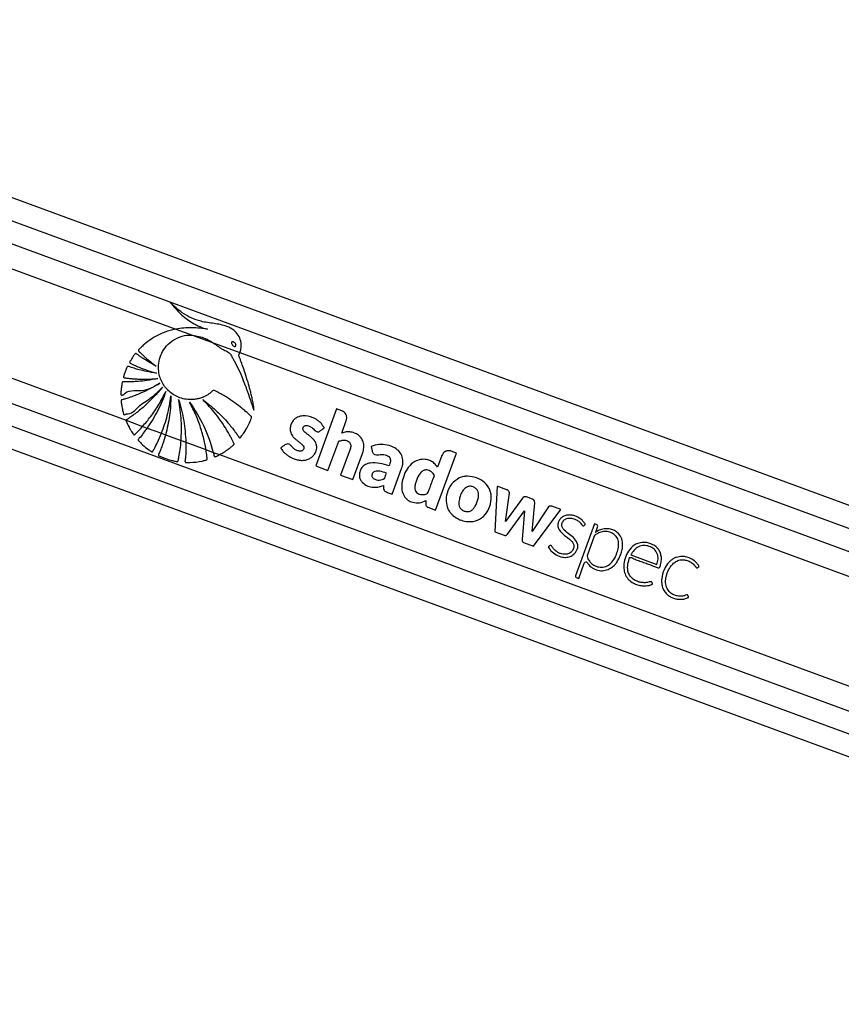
# Model space of a CAD drawing. Header units: millimetres. Extents: x 20 to 26059, y 28 to 17638.
# Tile 33 of 73: x 9614 to 10004, y 7572 to 8039. Entities that reach past the tile are written whole.
import ezdxf

# ---------------------------------------------------------------- set-up
doc = ezdxf.new("R2010")
doc.units = ezdxf.units.MM

msp = doc.modelspace()

# ---------------------------------------------------------------- linework, layer by layer
at = {"color": 7, "linetype": 'Continuous', "lineweight": 25, "ltscale": 2}
for p, q in [((10835.39, 7503.92), (9379.55, 8039.3)), ((9347.56, 7931.73), (10634.9, 7458.32)), ((9687.61, 7892.36), (9695.52, 7889.45)), ((9695.52, 7889.45), (9705.37, 7885.83)), ((9705.37, 7885.83), (9718.06, 7881.16)), ((9718.06, 7881.16), (10528.06, 7583.29)), ((9763.98, 7854.38), (9754.03, 7827.31)), ((9766.46, 7853.46), (9763.98, 7854.38)), ((9663.99, 7849.02), (9671.88, 7846.12)), ((9766.37, 7842.92), (9768.57, 7848.9)), ((9671.88, 7846.12), (9674.03, 7845.33)), ((9674.03, 7845.33), (9680.83, 7842.83)), ((9680.83, 7842.83), (9682.76, 7842.12)), ((9682.76, 7842.12), (9690.15, 7839.4)), ((9690.15, 7839.4), (9692.39, 7838.58)), ((9759.84, 7825.17), (9764.95, 7839.05)), ((9692.39, 7838.58), (9701.94, 7835.06)), ((9701.94, 7835.06), (9705.44, 7833.78)), ((9770.39, 7835.33), (9765.85, 7822.96)), ((9780.39, 7836.63), (9780.77, 7834.43)), ((9820.9, 7833.44), (9818.41, 7834.36)), ((9705.44, 7833.78), (9708.4, 7832.69)), ((9708.4, 7832.69), (10511.32, 7537.42)), ((9771.66, 7820.82), (9776.21, 7833.19)), ((9810.95, 7806.38), (9820.9, 7833.44)), ((9813.86, 7832.26), (9811.84, 7826.75)), ((9754.03, 7827.31), (9759.84, 7825.17)), ((9790.36, 7813.94), (9794.84, 7826.1)), ((9765.85, 7822.96), (9771.66, 7820.82)), ((9840.11, 7817.74), (9838.99, 7796.06)), ((9844.76, 7816.03), (9840.11, 7817.74)), ((9806.37, 7810.85), (9806.28, 7809.2)), ((9844.12, 7800.91), (9846, 7814.42)), ((9852.18, 7812.01), (9844.12, 7800.91)), ((9856.91, 7811.58), (9854.13, 7812.6)), ((9807.34, 7807.7), (9810.95, 7806.38)), ((9845.09, 7794.93), (9853.08, 7805.94)), ((9853.08, 7805.94), (9852, 7792.39)), ((9856.77, 7796.21), (9858, 7809.85)), ((9864.15, 7807.5), (9856.77, 7796.21)), ((9857.42, 7789.29), (9870.47, 7806.57)), ((9870.47, 7806.57), (9866.14, 7808.16)), ((9886.45, 7799.83), (9877.36, 7775.13)), ((9887.29, 7799.51), (9886.45, 7799.83)), ((9886.95, 7795.83), (9887.86, 7798.3)), ((9838.99, 7796.06), (9843.5, 7794.41)), ((9886.26, 7793.97), (9882.84, 7784.67)), ((9886.93, 7795.81), (9886.95, 7795.83)), ((9852.69, 7791.03), (9857.42, 7789.29)), ((9903.62, 7785.03), (9915.99, 7780.48)), ((9878.88, 7773.9), (9881.55, 7781.15)), ((9877.74, 7774.32), (9878.88, 7773.9))]:
    msp.add_line(p, q, dxfattribs=at)
at = {"color": 8, "linetype": 'Continuous', "lineweight": 25, "ltscale": 2}
for p, q in [((9382.5, 8027.31), (10824.46, 7497.04)), ((9382.84, 8016.32), (10550.02, 7587.11)), ((9382.84, 8004.43), (9687.61, 7892.36)), ((9376.31, 7954.81), (9663.99, 7849.02)), ((9369.44, 7945.45), (10525.49, 7520.32)), ((9360.51, 7937.87), (10649.73, 7463.77))]:
    msp.add_line(p, q, dxfattribs=at)
at = {"color": 7, "linetype": 'Continuous', "lineweight": 25, "ltscale": 4}
for centre, radius, start, end in [((9826.1, 7812.51), 9.95, 97.1155, 100.5167), ((9853.54, 7811.02), 1.69, 69.8095, 144.0245), ((9856.32, 7810), 1.68, 354.8456, 69.8095), ((9825.16, 7810.91), 9.27, 205.1819, 209.9366), ((9865.56, 7806.58), 1.68, 69.8095, 146.8442), ((9886.97, 7798.62), 0.948, 339.8095, 69.8095), ((9892.14, 7789.48), 8.08, 62.4902, 68.8044), ((9887.63, 7793.47), 1.45, 121.8973, 159.8095), ((9882.32, 7780.87), 0.821, 33.865, 159.8095), ((9877.96, 7774.91), 0.632, 159.8095, 249.8095)]:
    msp.add_arc(centre, radius, start, end, dxfattribs=at)
at = {"color": 7, "linetype": 'Continuous', "lineweight": 25, "ltscale": 2}
for points, knots in [([(9684.99, 7904.97), (9686.55, 7903.13), (9689.66, 7899.45), (9694.55, 7895.71), (9698.4, 7893.7), (9700.52, 7892.92), (9701.77, 7892.52), (9702.41, 7892.38), (9702.73, 7892.31)], [0, 0, 0, 0, 0.325673, 0.650323, 0.822898, 0.911048, 0.955443, 1, 1, 1, 1]), ([(9718.06, 7881.16), (9718.12, 7881.33), (9718.22, 7881.59), (9718.3, 7881.86), (9718.32, 7881.96), (9718.33, 7881.97), (9718.34, 7882), (9718.37, 7882.12), (9718.49, 7882.59), (9718.75, 7884.08), (9718.63, 7886.59), (9717.42, 7889.54), (9715.13, 7892.08), (9711.16, 7894.11), (9705.76, 7895.02), (9700, 7895.73), (9694.91, 7897.52), (9690.99, 7899.81), (9687.69, 7902.33), (9685.9, 7904.09), (9684.99, 7904.97)], [0, 0, 0, 0, 0.012211, 0.018317, 0.018699, 0.018792, 0.019175, 0.020701, 0.026806, 0.051263, 0.120525, 0.1897, 0.258257, 0.342318, 0.479706, 0.6178, 0.72587, 0.83402, 0.916607, 1, 1, 1, 1]), ([(9687.61, 7892.36), (9685.84, 7891.91), (9682.29, 7891.01), (9677.51, 7888.66), (9674.06, 7886.29), (9672.15, 7884.65), (9671.36, 7883.9), (9670.96, 7883.51), (9670.55, 7883.07), (9670.15, 7882.74), (9669.93, 7882.42), (9669.88, 7882.21), (9669.94, 7881.98), (9670.15, 7881.72), (9670.43, 7881.45), (9670.71, 7881.21), (9671.26, 7880.7), (9672.09, 7879.87), (9673.67, 7878.43), (9675.69, 7876.68), (9677.39, 7875.38), (9678.24, 7874.73)], [0, 0, 0, 0, 0.170073, 0.342458, 0.493966, 0.560669, 0.578148, 0.595631, 0.613121, 0.633937, 0.644247, 0.648929, 0.653742, 0.665824, 0.67959, 0.690337, 0.699836, 0.749876, 0.799914, 0.899958, 1, 1, 1, 1]), ([(9702.73, 7892.31), (9700.24, 7892.64), (9695.21, 7893.3), (9690.16, 7892.67), (9687.61, 7892.36)], [0, 0, 0, 0, 0.493799, 1, 1, 1, 1]), ([(9723.46, 7849.91), (9723.53, 7850.04), (9723.61, 7850.22), (9723.63, 7850.49), (9723.56, 7850.68), (9723.33, 7850.92), (9722.82, 7851.36), (9721.96, 7852.2), (9720.63, 7853.37), (9718.51, 7855.17), (9715.61, 7857.38), (9712.54, 7859.46), (9710.05, 7860.95), (9708.48, 7861.87), (9707.15, 7862.51), (9706.33, 7863.15), (9705.49, 7863.23), (9705.12, 7862.96), (9704.45, 7862.37), (9703.15, 7861.26), (9701.64, 7860.46), (9700.51, 7859.97), (9700.09, 7859.81), (9699.32, 7859.53), (9698.09, 7859.18), (9694.97, 7858.65), (9690.27, 7859.08), (9685.03, 7861.82), (9681.29, 7866.11), (9679.5, 7870.8), (9679.27, 7875.24), (9680.03, 7879.09), (9681.82, 7882.81), (9684.72, 7886.04), (9688.54, 7888.39), (9692.29, 7889.47), (9694.65, 7889.45), (9695.52, 7889.45)], [0, 0, 0, 0, 0.005233, 0.007065, 0.009545, 0.012124, 0.018946, 0.033854, 0.055123, 0.082783, 0.133466, 0.186075, 0.215661, 0.237974, 0.251102, 0.26888, 0.274398, 0.279511, 0.284513, 0.306985, 0.340224, 0.34565, 0.351077, 0.356504, 0.374944, 0.396981, 0.469731, 0.539544, 0.604098, 0.669998, 0.715984, 0.761915, 0.80954, 0.862626, 0.915554, 0.968749, 1, 1, 1, 1]), ([(9695.52, 7889.45), (9697.59, 7889.08), (9701.1, 7888.47), (9704.13, 7886.6), (9705.37, 7885.83)], [0, 0, 0, 0, 0.588812, 1, 1, 1, 1]), ([(9705.37, 7885.83), (9705.92, 7885.44), (9706.67, 7884.92), (9707.58, 7884.22), (9708.15, 7883.8), (9708.73, 7883.4), (9709.82, 7882.7), (9711.43, 7882.05), (9713.32, 7880.96), (9714.2, 7879.28), (9714.91, 7878.08), (9715.35, 7877.26), (9715.54, 7876.89), (9715.62, 7876.73), (9715.66, 7876.66), (9715.68, 7876.63), (9715.68, 7876.62), (9715.69, 7876.61), (9715.69, 7876.61), (9717.72, 7872.87), (9719.52, 7868.37), (9721.39, 7863.34), (9721.96, 7861.76), (9722.51, 7860.18), (9723.05, 7858.6), (9723.59, 7857.01), (9724.11, 7855.43), (9724.45, 7854.38), (9724.62, 7853.86)], [0, 0, 0, 0, 0.052344, 0.070766, 0.089032, 0.107243, 0.125517, 0.189043, 0.243213, 0.288876, 0.33252, 0.352127, 0.360758, 0.364552, 0.366224, 0.366959, 0.367279, 0.367425, 0.367487, 0.367536, 0.697735, 0.741074, 0.784397, 0.827697, 0.870956, 0.914161, 0.957296, 1, 1, 1, 1]), ([(9714.24, 7886.23), (9714.2, 7886.19), (9714.11, 7886.1), (9714.04, 7885.9), (9714.04, 7885.61), (9714.18, 7885.15), (9714.56, 7884.62), (9715.02, 7884.22), (9715.43, 7884.07), (9715.67, 7884.04), (9715.86, 7884.1), (9715.95, 7884.16), (9715.98, 7884.19)], [0, 0, 0, 0, 0.0543974, 0.1087995, 0.1829959, 0.3048415, 0.5225409, 0.7536079, 0.8287392, 0.9044548, 0.9590136, 1, 1, 1, 1]), ([(9715.98, 7884.19), (9716.03, 7884.23), (9716.11, 7884.32), (9716.19, 7884.52), (9716.19, 7884.8), (9716.04, 7885.25), (9715.68, 7885.79), (9715.21, 7886.18), (9714.81, 7886.35), (9714.57, 7886.37), (9714.37, 7886.33), (9714.28, 7886.26), (9714.24, 7886.23)], [0, 0, 0, 0, 0.054042, 0.108128, 0.181523, 0.302002, 0.518453, 0.748817, 0.824566, 0.900883, 0.955237, 1, 1, 1, 1]), ([(9678.24, 7874.73), (9677.39, 7875.19), (9675.69, 7876.12), (9673.57, 7877.43), (9671.88, 7878.55), (9670.79, 7879.3), (9670.01, 7879.87), (9669.43, 7880.27), (9669.06, 7880.62), (9668.75, 7880.73), (9668.63, 7880.74), (9668.51, 7880.7), (9668.25, 7880.5), (9667.9, 7880.05), (9667.3, 7879.22), (9666.75, 7878.33), (9666.22, 7877.5), (9665.94, 7877.04), (9665.79, 7876.73), (9665.74, 7876.55), (9665.77, 7876.4), (9665.87, 7876.27), (9666.13, 7876.08), (9666.8, 7875.76), (9668.19, 7875.06), (9670.74, 7874), (9674.24, 7872.63), (9677.01, 7871.81), (9678.43, 7871.38)], [0, 0, 0, 0, 0.095758, 0.191518, 0.246759, 0.296659, 0.322491, 0.341821, 0.367138, 0.370981, 0.374649, 0.378607, 0.383428, 0.406829, 0.434293, 0.485458, 0.51038, 0.531431, 0.538667, 0.544527, 0.549038, 0.554038, 0.560034, 0.580167, 0.628108, 0.71399, 0.853414, 1, 1, 1, 1]), ([(9724.62, 7853.86), (9724.64, 7854.56), (9724.66, 7855.53), (9724.39, 7856.85), (9724.19, 7857.91), (9723.87, 7859.43), (9723.45, 7861.29), (9722.79, 7863.93), (9721.85, 7867.29), (9720.69, 7871.02), (9719.51, 7874.49), (9718.61, 7876.97), (9718.01, 7878.53), (9717.72, 7879.19), (9717.6, 7879.49), (9717.57, 7879.64), (9717.53, 7879.74), (9717.49, 7879.79), (9717.47, 7879.88), (9717.53, 7880), (9717.62, 7880.17), (9717.84, 7880.54), (9717.97, 7880.89), (9718.06, 7881.16)], [0, 0, 0, 0, 0.073125, 0.101909, 0.14179, 0.187063, 0.26469, 0.342321, 0.473997, 0.632264, 0.753157, 0.860232, 0.909873, 0.928646, 0.936825, 0.943166, 0.945248, 0.947611, 0.949623, 0.954725, 0.961087, 0.970085, 1, 1, 1, 1]), ([(9678.43, 7871.38), (9676.89, 7871.63), (9674.12, 7872.08), (9670.61, 7872.92), (9668.22, 7873.59), (9666.66, 7874.08), (9665.74, 7874.39), (9665.15, 7874.64), (9664.85, 7874.64), (9664.69, 7874.54), (9664.61, 7874.46), (9664.47, 7874.22), (9664.19, 7873.7), (9663.86, 7872.91), (9663.56, 7872.02), (9663.27, 7871.16), (9663.03, 7870.43), (9662.87, 7869.91), (9662.82, 7869.66), (9662.83, 7869.54), (9662.86, 7869.44), (9662.95, 7869.31), (9663.16, 7869.21), (9663.47, 7869.16), (9664.24, 7869.09), (9665.46, 7868.91), (9667.25, 7868.75), (9669.17, 7868.62), (9673.18, 7868.46), (9676.51, 7868.66), (9679.16, 7868.82)], [0, 0, 0, 0, 0.130262, 0.233617, 0.299767, 0.336789, 0.369447, 0.380583, 0.390292, 0.392933, 0.395827, 0.399945, 0.415816, 0.444973, 0.471102, 0.493459, 0.520924, 0.534759, 0.538754, 0.542055, 0.544891, 0.547528, 0.554862, 0.563496, 0.573591, 0.618892, 0.666575, 0.72277, 0.779182, 1, 1, 1, 1]), ([(9679.16, 7868.82), (9677.42, 7868.49), (9674.3, 7867.89), (9670.24, 7867.47), (9667.38, 7867.3), (9665.53, 7867.26), (9664.35, 7867.26), (9663.51, 7867.26), (9662.95, 7867.29), (9662.58, 7867.31), (9662.4, 7867.26), (9662.32, 7867.22), (9662.22, 7867.14), (9662.15, 7866.99), (9662.1, 7866.69), (9662.02, 7866.26), (9661.9, 7865.54), (9661.75, 7864.33), (9661.6, 7862.96), (9661.54, 7861.86), (9661.56, 7861.36), (9661.61, 7861.17), (9661.72, 7861.04), (9661.89, 7860.96), (9662.12, 7860.96), (9662.37, 7861), (9662.57, 7861.05), (9662.69, 7861.07), (9662.74, 7861.08), (9662.77, 7861.09), (9662.78, 7861.09), (9662.78, 7861.09), (9662.78, 7861.09), (9662.78, 7861.09), (9662.78, 7861.09), (9664.61, 7863.72), (9672.07, 7862.06), (9677.35, 7865.1), (9680.09, 7866.68)], [0, 0, 0, 0, 0.124268, 0.224134, 0.287391, 0.325809, 0.354667, 0.370116, 0.385224, 0.394172, 0.396313, 0.398354, 0.400352, 0.404874, 0.409572, 0.422065, 0.435866, 0.460944, 0.507808, 0.532672, 0.53855, 0.542985, 0.546574, 0.550038, 0.555781, 0.562196, 0.567879, 0.570234, 0.571221, 0.571646, 0.57183, 0.571909, 0.571946, 0.571961, 0.571968, 0.571976, 0.777422, 1, 1, 1, 1]), ([(9680.09, 7866.68), (9678.53, 7865.76), (9675.56, 7864), (9671.6, 7862.13), (9668.54, 7860.87), (9666.53, 7860.13), (9665.01, 7859.61), (9663.93, 7859.27), (9663, 7858.97), (9662.34, 7858.85), (9661.94, 7858.68), (9661.81, 7858.6), (9661.74, 7858.51), (9661.69, 7858.39), (9661.69, 7858.14), (9661.72, 7857.68), (9661.82, 7856.95), (9661.94, 7856), (9662.2, 7854.61), (9662.47, 7853.34), (9662.75, 7852.37), (9662.82, 7852.02), (9662.89, 7851.84), (9662.97, 7851.73), (9663.07, 7851.65), (9663.19, 7851.62), (9663.46, 7851.64), (9663.74, 7851.79), (9663.98, 7851.94), (9664.08, 7852.01), (9664.12, 7852.03), (9664.14, 7852.04), (9664.14, 7852.04), (9664.15, 7852.05), (9664.15, 7852.05), (9664.15, 7852.05), (9664.15, 7852.05), (9666.58, 7851.66), (9669.86, 7856.13), (9675.96, 7859.41), (9679.49, 7862.92), (9681.32, 7864.72)], [0, 0, 0, 0, 0.108948, 0.208093, 0.263111, 0.308422, 0.336746, 0.360077, 0.376708, 0.395393, 0.400256, 0.402678, 0.404735, 0.406693, 0.410737, 0.41948, 0.434412, 0.454791, 0.477274, 0.519825, 0.532787, 0.538256, 0.541368, 0.54432, 0.546266, 0.54876, 0.551545, 0.562357, 0.567025, 0.568834, 0.569562, 0.56987, 0.570002, 0.570059, 0.570084, 0.570095, 0.570101, 0.570104, 0.704081, 0.847379, 1, 1, 1, 1]), ([(9681.32, 7864.72), (9678.53, 7861.55), (9674.51, 7856.98), (9669.12, 7852.67), (9666.77, 7850.99), (9665.75, 7850.28), (9665.21, 7849.93), (9664.69, 7849.55), (9664.19, 7849.34), (9664.03, 7849.08), (9663.99, 7849.02)], [0, 0, 0, 0, 0.538403, 0.775486, 0.879896, 0.907259, 0.93462, 0.961993, 0.99056, 1, 1, 1, 1]), ([(9671.88, 7846.12), (9673.17, 7847.63), (9675.95, 7850.91), (9679.7, 7856.42), (9681.84, 7860.57), (9682.92, 7862.66)], [0, 0, 0, 0, 0.2987274, 0.6459305, 1, 1, 1, 1]), ([(9682.92, 7862.66), (9681.74, 7859.62), (9679.37, 7853.53), (9675.81, 7848.06), (9674.03, 7845.33)], [0, 0, 0, 0, 0.500091, 1, 1, 1, 1]), ([(9680.83, 7842.83), (9681.85, 7845.63), (9683.93, 7851.41), (9684.87, 7857.47), (9685.34, 7860.59)], [0, 0, 0, 0, 0.486049, 1, 1, 1, 1]), ([(9685.34, 7860.59), (9685.22, 7857.47), (9684.97, 7851.23), (9683.5, 7845.15), (9682.76, 7842.12)], [0, 0, 0, 0, 0.500116, 1, 1, 1, 1]), ([(9688.96, 7858.81), (9689.9, 7855.5), (9691.78, 7848.88), (9692.19, 7842.01), (9692.39, 7838.58)], [0, 0, 0, 0, 0.500148, 1, 1, 1, 1]), ([(9690.15, 7839.4), (9690.29, 7842.55), (9690.57, 7849.06), (9689.51, 7855.49), (9688.96, 7858.81)], [0, 0, 0, 0, 0.484378, 1, 1, 1, 1]), ([(9694.16, 7857.68), (9696.61, 7853.97), (9701.49, 7846.53), (9704.13, 7838.03), (9705.44, 7833.78)], [0, 0, 0, 0, 0.4999982, 1, 1, 1, 1]), ([(9701.94, 7835.06), (9701.86, 7835.59), (9701.61, 7837.03), (9701.09, 7839.52), (9700.43, 7842.18), (9699.58, 7845.05), (9698.59, 7847.99), (9697.28, 7851.3), (9695.82, 7854.54), (9694.72, 7856.64), (9694.16, 7857.68)], [0, 0, 0, 0, 0.066526, 0.182623, 0.316954, 0.408692, 0.556516, 0.704344, 0.852166, 1, 1, 1, 1]), ([(9700.39, 7858.82), (9701.86, 7857.7), (9704.81, 7855.46), (9708.64, 7851.91), (9711.56, 7848.81), (9713.68, 7846.3), (9715.04, 7844.58), (9716.14, 7843.08), (9716.92, 7842.02), (9717.43, 7841.19), (9717.71, 7840.8), (9717.87, 7840.7), (9717.99, 7840.67), (9718.17, 7840.7), (9718.35, 7840.83), (9718.53, 7841.06), (9718.83, 7841.51), (9719.27, 7842.04), (9720.02, 7843.11), (9721.07, 7844.77), (9722.38, 7847.15), (9723.1, 7848.99), (9723.46, 7849.91)], [0, 0, 0, 0, 0.152817, 0.305596, 0.431741, 0.50449, 0.577241, 0.613251, 0.658133, 0.685773, 0.69446, 0.697027, 0.701153, 0.704888, 0.711449, 0.718642, 0.72912, 0.755834, 0.775882, 0.836897, 0.918478, 1, 1, 1, 1]), ([(9708.4, 7832.69), (9708.5, 7832.74), (9708.71, 7832.85), (9709.23, 7833.12), (9710.02, 7833.59), (9711.36, 7834.43), (9712.52, 7835.26), (9713.46, 7835.99), (9713.94, 7836.38), (9714.44, 7836.84), (9714.94, 7837.16), (9715.25, 7837.52), (9715.3, 7837.79), (9715.2, 7838.24), (9714.75, 7838.95), (9714.31, 7839.89), (9713.84, 7840.79), (9713.37, 7841.68), (9712.71, 7842.89), (9711.84, 7844.39), (9710.71, 7846.22), (9709.03, 7848.76), (9706.68, 7851.93), (9703.67, 7855.5), (9701.48, 7857.71), (9700.39, 7858.82)], [0, 0, 0, 0, 0.010051, 0.020102, 0.050772, 0.089324, 0.157165, 0.174938, 0.192703, 0.210471, 0.233655, 0.244503, 0.250002, 0.256839, 0.284209, 0.321665, 0.347097, 0.372531, 0.409172, 0.466077, 0.522986, 0.595507, 0.730353, 0.865132, 1, 1, 1, 1]), ([(9768.57, 7848.9), (9768.69, 7849.42), (9768.92, 7850.45), (9768.43, 7851.86), (9767.58, 7852.92), (9766.84, 7853.28), (9766.46, 7853.46)], [0, 0, 0, 0, 0.283707, 0.557909, 0.775025, 1, 1, 1, 1]), ([(9663.99, 7849.02), (9663.98, 7848.97), (9663.95, 7848.86), (9664.04, 7848.47), (9664.73, 7847.22), (9665.5, 7845.48), (9666.53, 7843.8), (9667.11, 7842.93), (9667.4, 7842.44), (9667.61, 7842.23), (9667.75, 7842.15), (9667.9, 7842.14), (9668.05, 7842.17), (9668.27, 7842.31), (9668.47, 7842.52), (9668.63, 7842.7), (9668.72, 7842.79), (9668.76, 7842.83), (9668.78, 7842.86), (9668.79, 7842.87), (9668.8, 7842.88), (9668.83, 7842.91), (9668.96, 7843.04), (9669.48, 7843.55), (9670.49, 7844.59), (9671.37, 7845.56), (9671.88, 7846.12)], [0, 0, 0, 0, 0.010932, 0.024751, 0.084812, 0.322496, 0.441371, 0.515194, 0.552189, 0.565169, 0.578277, 0.587221, 0.59613, 0.612875, 0.643401, 0.658559, 0.666136, 0.669931, 0.671834, 0.672772, 0.673254, 0.675145, 0.68273, 0.71304, 0.834334, 1, 1, 1, 1]), ([(9756.01, 7843.83), (9756.13, 7843.92), (9756.39, 7844.12), (9756.83, 7844.45), (9757.23, 7844.76), (9757.56, 7845), (9757.76, 7845.16), (9757.92, 7845.25), (9758.02, 7845.32), (9758.07, 7845.37), (9758.07, 7845.43), (9758.05, 7845.51), (9758, 7845.64), (9757.89, 7845.81), (9757.79, 7845.97), (9757.72, 7846.07), (9757.7, 7846.11), (9757.69, 7846.12), (9757.68, 7846.13), (9757.68, 7846.13), (9757.68, 7846.13), (9757.68, 7846.13), (9757.68, 7846.13), (9757.22, 7846.09), (9757.06, 7847.4), (9756.02, 7848.1), (9755.04, 7848.98), (9752.86, 7850.29), (9749.97, 7851.27), (9746.58, 7851.07), (9744.43, 7850.07), (9742.98, 7848.55), (9742.15, 7846.86), (9741.84, 7845.04), (9742.11, 7842.98), (9743.08, 7841.29), (9744.35, 7840.12), (9745.48, 7839.21), (9746.62, 7838.34), (9747.67, 7837.46), (9748.31, 7836.68), (9748.48, 7835.97), (9748.41, 7835.47), (9748.18, 7835.03), (9747.84, 7834.69), (9747.42, 7834.46), (9746.87, 7834.32), (9745.96, 7834.35), (9744.77, 7834.75), (9743.5, 7835.64), (9742.6, 7836.65), (9741.8, 7837.56), (9741.17, 7837.74), (9740.84, 7837.82)], [0, 0, 0, 0, 0.009931, 0.021427, 0.036585, 0.043254, 0.048495, 0.053292, 0.055328, 0.056683, 0.057708, 0.05901, 0.061579, 0.067088, 0.07243, 0.074292, 0.074964, 0.075224, 0.075329, 0.075378, 0.075396, 0.075403, 0.075409, 0.07541, 0.103994, 0.132573, 0.161197, 0.18978, 0.300288, 0.355353, 0.410314, 0.451908, 0.492398, 0.532428, 0.572391, 0.627019, 0.656513, 0.685842, 0.722819, 0.751201, 0.776741, 0.787338, 0.798404, 0.809061, 0.819369, 0.829738, 0.840333, 0.856563, 0.889068, 0.921968, 0.957478, 0.978571, 1, 1, 1, 1]), ([(9674.03, 7845.33), (9673.41, 7844.51), (9672.19, 7842.86), (9670.9, 7840.98), (9669.85, 7840.07), (9669.75, 7839.72), (9669.78, 7839.55), (9669.91, 7839.3), (9670.19, 7839.03), (9670.89, 7838.4), (9672.3, 7836.92), (9674.02, 7835.56), (9675.47, 7834.55), (9675.93, 7834.19), (9676.24, 7834.05), (9676.41, 7834.03), (9676.54, 7834.07), (9676.71, 7834.2), (9676.83, 7834.41), (9676.92, 7834.58), (9676.96, 7834.65), (9676.96, 7834.66), (9676.97, 7834.67), (9676.97, 7834.67), (9676.98, 7834.69), (9677.02, 7834.77), (9677.19, 7835.08), (9677.86, 7836.31), (9679.19, 7838.92), (9680.22, 7841.37), (9680.83, 7842.83)], [0, 0, 0, 0, 0.119018, 0.238041, 0.267788, 0.273406, 0.279063, 0.287238, 0.305656, 0.323883, 0.396819, 0.542893, 0.577379, 0.601874, 0.611225, 0.616225, 0.621259, 0.626952, 0.640625, 0.648415, 0.649392, 0.649877, 0.65012, 0.650247, 0.650733, 0.652678, 0.660468, 0.691623, 0.816285, 1, 1, 1, 1]), ([(9740.84, 7837.82), (9740.48, 7837.77), (9739.77, 7837.66), (9738.99, 7836.93), (9738.33, 7836.46), (9737.82, 7836.14), (9737.6, 7835.94), (9737.52, 7835.79), (9737.51, 7835.73), (9737.53, 7835.61), (9737.8, 7835.27), (9738.22, 7834.57), (9739.12, 7833.61), (9740.25, 7832.63), (9741.71, 7831.66), (9743.37, 7830.83), (9745.26, 7830.21), (9747.23, 7829.92), (9749.15, 7830.04), (9750.91, 7830.59), (9752.37, 7831.61), (9753.53, 7832.94), (9754.26, 7834.4), (9754.57, 7835.82), (9754.53, 7837.12), (9754.19, 7838.16), (9753.41, 7839.56), (9752.17, 7840.79), (9750.66, 7842), (9749.54, 7842.8), (9748.61, 7843.58), (9748.01, 7844.38), (9747.89, 7845.19), (9748.11, 7845.79), (9748.53, 7846.27), (9749.24, 7846.56), (9750.17, 7846.5), (9751.36, 7846.12), (9752.74, 7845.21), (9753.67, 7844.09), (9754.6, 7843.6), (9755.07, 7843.49), (9755.58, 7843.55), (9755.86, 7843.73), (9756.01, 7843.83)], [0, 0, 0, 0, 0.022693, 0.043768, 0.065125, 0.074107, 0.081703, 0.083309, 0.084607, 0.085809, 0.090371, 0.111466, 0.137647, 0.172537, 0.205481, 0.247029, 0.288952, 0.330457, 0.371379, 0.408519, 0.444979, 0.48204, 0.518823, 0.545975, 0.57299, 0.599286, 0.61411, 0.673633, 0.706937, 0.73547, 0.760548, 0.783465, 0.796126, 0.809871, 0.82272, 0.834847, 0.856612, 0.87967, 0.913136, 0.958831, 0.969239, 0.978981, 0.988771, 1, 1, 1, 1]), ([(9776.21, 7833.19), (9776.43, 7833.9), (9776.87, 7835.34), (9776.93, 7837.61), (9776.29, 7839.81), (9774.9, 7841.64), (9772.97, 7842.85), (9770.8, 7843.5), (9768.51, 7843.63), (9767.08, 7843.16), (9766.37, 7842.92)], [0, 0, 0, 0, 0.124449, 0.250153, 0.37478, 0.499818, 0.624788, 0.750233, 0.874856, 1, 1, 1, 1]), ([(9682.76, 7842.12), (9682.32, 7840.6), (9681.65, 7838.31), (9680.5, 7835.36), (9679.93, 7833.68), (9679.39, 7832.77), (9679.36, 7832.48), (9679.4, 7832.36), (9679.48, 7832.23), (9679.69, 7832.08), (9680.03, 7831.95), (9680.82, 7831.61), (9682.54, 7830.87), (9684.74, 7830.16), (9686.7, 7829.71), (9687.63, 7829.48), (9688.11, 7829.42), (9688.36, 7829.4), (9688.54, 7829.49), (9688.67, 7829.61), (9688.79, 7829.86), (9688.83, 7830.16), (9688.87, 7830.39), (9688.89, 7830.49), (9688.89, 7830.53), (9688.91, 7830.62), (9688.99, 7831), (9689.29, 7832.51), (9689.77, 7835.37), (9690.01, 7837.97), (9690.15, 7839.4)], [0, 0, 0, 0, 0.157635, 0.236409, 0.315187, 0.334878, 0.339706, 0.343581, 0.347445, 0.354726, 0.369123, 0.383425, 0.440621, 0.555134, 0.61232, 0.640916, 0.650552, 0.660261, 0.665264, 0.670266, 0.677696, 0.692418, 0.699728, 0.701558, 0.70201, 0.703838, 0.711146, 0.740375, 0.857324, 1, 1, 1, 1]), ([(9764.95, 7839.05), (9765.51, 7839.24), (9766.56, 7839.6), (9768.04, 7839.58), (9769.22, 7839.24), (9770.04, 7838.69), (9770.53, 7837.93), (9770.77, 7837.09), (9770.65, 7836.18), (9770.47, 7835.59), (9770.39, 7835.33)], [0, 0, 0, 0, 0.200744, 0.37135, 0.491253, 0.615197, 0.694597, 0.793675, 0.904541, 1, 1, 1, 1]), ([(9692.39, 7838.58), (9692.39, 7837.32), (9692.39, 7834.81), (9692.31, 7831.97), (9692.04, 7830.27), (9691.98, 7829.71), (9691.99, 7829.41), (9692.03, 7829.23), (9692.12, 7829.11), (9692.25, 7829.02), (9692.47, 7828.96), (9692.77, 7828.96), (9693.47, 7828.99), (9695.93, 7828.96), (9698.58, 7829.31), (9700.91, 7829.85), (9701.61, 7830.01), (9702.11, 7830.1), (9702.4, 7830.31), (9702.5, 7830.47), (9702.55, 7830.81), (9702.49, 7831.32), (9702.26, 7832.67), (9702.13, 7833.93), (9701.96, 7834.95), (9701.94, 7835.06)], [0, 0, 0, 0, 0.15228, 0.304557, 0.341648, 0.361927, 0.371687, 0.378316, 0.383685, 0.389054, 0.397154, 0.41138, 0.425502, 0.481999, 0.708797, 0.746305, 0.771306, 0.796422, 0.806974, 0.813189, 0.819399, 0.847333, 0.875073, 0.986031, 1, 1, 1, 1]), ([(9794.84, 7826.1), (9795.09, 7827), (9795.61, 7828.81), (9795.28, 7831.67), (9793.89, 7834.19), (9791.38, 7836.21), (9788, 7837.4), (9784.09, 7837.7), (9781.61, 7836.98), (9780.39, 7836.63)], [0, 0, 0, 0, 0.1228983, 0.2459987, 0.3688062, 0.4922606, 0.6616872, 0.8342465, 1, 1, 1, 1]), ([(9780.77, 7834.43), (9780.82, 7834.23), (9780.92, 7833.84), (9781.26, 7833.33), (9781.72, 7832.95), (9782.83, 7832.45), (9784.67, 7832.85), (9786.67, 7832.78), (9788.21, 7832.24), (9789.09, 7831.51), (9789.52, 7830.53), (9789.6, 7829.12), (9789.17, 7828.1), (9788.88, 7827.4)], [0, 0, 0, 0, 0.043683, 0.087028, 0.130796, 0.173864, 0.347694, 0.520636, 0.609428, 0.697893, 0.762046, 0.83747, 1, 1, 1, 1]), ([(9818.41, 7834.36), (9817.89, 7834.48), (9816.87, 7834.71), (9815.46, 7834.22), (9814.41, 7833.38), (9814.05, 7832.64), (9813.86, 7832.26)], [0, 0, 0, 0, 0.2837031, 0.5579053, 0.7750114, 1, 1, 1, 1]), ([(9705.44, 7833.78), (9705.54, 7833.17), (9705.65, 7832.5), (9705.96, 7831.86), (9706.06, 7831.76), (9706.19, 7831.71), (9706.43, 7831.7), (9707.21, 7831.97), (9707.87, 7832.37), (9708.4, 7832.69)], [0, 0, 0, 0, 0.391313, 0.424632, 0.451487, 0.478458, 0.512025, 0.601814, 1, 1, 1, 1]), ([(9811.84, 7826.75), (9811.38, 7827.39), (9810.5, 7828.59), (9808.67, 7829.81), (9806.42, 7830.54), (9803.77, 7830.51), (9800.59, 7829.4), (9797.79, 7826.78), (9795.83, 7823.08), (9794.89, 7819.38), (9794.76, 7815.9), (9795.81, 7813.09), (9797.69, 7811), (9800.3, 7809.85), (9803.39, 7809.61), (9805.38, 7810.44), (9806.37, 7810.85)], [0, 0, 0, 0, 0.055175, 0.104925, 0.152123, 0.221132, 0.288784, 0.386406, 0.484077, 0.581734, 0.655209, 0.72656, 0.78872, 0.848694, 0.925083, 1, 1, 1, 1]), ([(9788.88, 7827.4), (9787.41, 7827.82), (9784.48, 7828.67), (9780.58, 7828.98), (9777.59, 7828.14), (9775.74, 7826.64), (9774.78, 7824.48), (9774.67, 7822.39), (9775.22, 7820.65), (9776.52, 7819.03), (9778.64, 7817.67), (9781.46, 7817.05), (9783.99, 7817.27), (9785.5, 7817.79), (9786.16, 7818.03)], [0, 0, 0, 0, 0.1432459, 0.2863015, 0.3585644, 0.4297312, 0.5016556, 0.5733276, 0.6211782, 0.668884, 0.7652222, 0.8510944, 0.9344265, 1, 1, 1, 1]), ([(9787.61, 7823.94), (9786.6, 7824.28), (9785.19, 7824.74), (9783.32, 7824.9), (9782.27, 7824.79), (9781.5, 7824.43), (9781.04, 7823.95), (9780.75, 7823.35), (9780.64, 7822.71), (9780.75, 7822.09), (9781.24, 7821.44), (9782.2, 7820.93), (9783.51, 7820.53), (9784.47, 7820.62), (9784.95, 7820.67)], [0, 0, 0, 0, 0.235345, 0.328381, 0.417623, 0.466593, 0.514362, 0.562571, 0.611916, 0.656747, 0.699403, 0.787975, 0.894126, 1, 1, 1, 1]), ([(9810.37, 7822.75), (9810.19, 7823.11), (9809.83, 7823.82), (9808.96, 7824.64), (9807.92, 7825.22), (9806.63, 7825.52), (9805.18, 7825.25), (9803.45, 7823.89), (9802.3, 7821.83), (9801.53, 7819.58), (9801.14, 7817.92), (9801.03, 7816.39), (9801.38, 7815.55), (9801.56, 7815.13)], [0, 0, 0, 0, 0.067015, 0.133815, 0.200626, 0.267961, 0.355128, 0.441559, 0.633597, 0.746496, 0.846356, 0.924443, 1, 1, 1, 1]), ([(9784.95, 7820.67), (9785.33, 7820.76), (9785.83, 7820.88), (9786.4, 7821.12), (9786.88, 7821.54), (9787.09, 7822.61), (9787.42, 7823.47), (9787.61, 7823.94)], [0, 0, 0, 0, 0.256539, 0.334869, 0.397755, 0.66369, 1, 1, 1, 1]), ([(9801.56, 7815.13), (9801.78, 7814.86), (9802.25, 7814.3), (9803.28, 7813.86), (9804.35, 7813.66), (9805.38, 7813.72), (9806.3, 7813.94), (9807.26, 7814.3), (9807.71, 7815.53), (9808.73, 7818.3), (9809.64, 7820.79), (9810.37, 7822.75)], [0, 0, 0, 0, 0.069767, 0.142087, 0.215676, 0.285557, 0.344024, 0.404728, 0.476994, 0.588021, 1, 1, 1, 1]), ([(9822.17, 7821.63), (9820.85, 7820.75), (9818.17, 7818.94), (9816.29, 7814.72), (9815.64, 7810.57), (9816.4, 7808.16), (9816.77, 7806.97)], [0, 0, 0, 0, 0.274692, 0.559989, 0.78363, 1, 1, 1, 1]), ([(9824.28, 7822.29), (9823.87, 7822.2), (9823.15, 7822.04), (9822.47, 7821.76), (9822.17, 7821.63)], [0, 0, 0, 0, 0.561183, 1, 1, 1, 1]), ([(9826.05, 7822.46), (9825.83, 7822.45), (9825.43, 7822.44), (9825.04, 7822.4), (9824.86, 7822.38)], [0, 0, 0, 0, 0.563913, 1, 1, 1, 1]), ([(9825.42, 7800.95), (9826.92, 7800.89), (9829.91, 7800.77), (9833.91, 7803.2), (9836.45, 7807), (9837.64, 7811.43), (9837.1, 7816.03), (9834.37, 7819.69), (9830.45, 7821.95), (9827.52, 7822.29), (9826.05, 7822.46)], [0, 0, 0, 0, 0.125114, 0.247906, 0.375233, 0.504205, 0.628863, 0.752357, 0.876174, 1, 1, 1, 1]), ([(9786.16, 7818.03), (9786.15, 7817.69), (9786.14, 7816.94), (9786.26, 7815.92), (9786.92, 7815.27), (9787.65, 7814.93), (9788.83, 7814.5), (9789.75, 7814.17), (9790.36, 7813.94)], [0, 0, 0, 0, 0.153802, 0.342491, 0.433346, 0.558623, 0.702772, 1, 1, 1, 1]), ([(9826.02, 7817.46), (9825.31, 7816.99), (9823.84, 7816.03), (9822.87, 7813.71), (9822.25, 7811.79), (9821.94, 7810.22), (9821.92, 7808.86), (9822.34, 7807.54), (9823.31, 7806.49), (9824.15, 7806.11), (9824.58, 7805.92)], [0, 0, 0, 0, 0.177903, 0.366932, 0.516407, 0.611737, 0.706503, 0.804319, 0.900804, 1, 1, 1, 1]), ([(9824.58, 7805.92), (9825.1, 7805.78), (9826.13, 7805.49), (9827.47, 7805.82), (9828.31, 7806.42), (9828.84, 7806.96), (9829.29, 7807.56), (9830.24, 7809.13), (9831.1, 7811.11), (9831.42, 7813.46), (9831.29, 7815.04), (9830.47, 7816.42), (9829.14, 7817.32), (9827.57, 7817.79), (9826.53, 7817.57), (9826.02, 7817.46)], [0, 0, 0, 0, 0.081409, 0.162223, 0.200491, 0.238875, 0.277458, 0.315708, 0.52018, 0.601427, 0.678875, 0.757678, 0.838992, 0.920898, 1, 1, 1, 1]), ([(9846, 7814.42), (9846, 7814.51), (9845.99, 7814.71), (9845.86, 7815.07), (9845.64, 7815.47), (9845.24, 7815.81), (9844.93, 7815.95), (9844.76, 7816.03)], [0, 0, 0, 0, 0.123466, 0.27817, 0.52023, 0.746535, 1, 1, 1, 1]), ([(9806.28, 7809.2), (9806.29, 7809.01), (9806.31, 7808.65), (9806.56, 7808.19), (9806.92, 7807.88), (9807.2, 7807.76), (9807.34, 7807.7)], [0, 0, 0, 0, 0.286451, 0.547024, 0.760309, 1, 1, 1, 1]), ([(9817.13, 7806.29), (9817.46, 7805.78), (9818.05, 7804.87), (9818.84, 7804.13), (9819.19, 7803.8)], [0, 0, 0, 0, 0.558524, 1, 1, 1, 1]), ([(9819.19, 7803.8), (9820.24, 7803.04), (9822.13, 7801.66), (9824.41, 7801.17), (9825.42, 7800.95)], [0, 0, 0, 0, 0.5561754, 1, 1, 1, 1]), ([(9881.41, 7799.04), (9881.6, 7799.15), (9881.82, 7799.27), (9881.97, 7799.46), (9882, 7799.5), (9882.01, 7799.58), (9881.98, 7799.69), (9881.81, 7800.04), (9881.27, 7800.73), (9880.26, 7801.93), (9878.72, 7802.94), (9876.99, 7803.66), (9875.33, 7804.04), (9873.56, 7804.06), (9871.9, 7803.61), (9870.54, 7802.71), (9869.58, 7801.53), (9868.99, 7800.11), (9868.92, 7798.46), (9869.85, 7796.27), (9872.23, 7794.23), (9874.71, 7792.58), (9876.17, 7790.88), (9876.77, 7789.41), (9876.41, 7787.72), (9875.33, 7786.3), (9873.78, 7785.45), (9872.15, 7785.26), (9870.64, 7785.54), (9869.33, 7786.05), (9868.14, 7786.79), (9867.11, 7787.74), (9866.43, 7788.64), (9866.07, 7789.28), (9865.83, 7789.49), (9865.65, 7789.57), (9865.39, 7789.59), (9865.1, 7789.46), (9864.85, 7789.24), (9864.62, 7789.08), (9864.49, 7789), (9864.46, 7788.96), (9864.45, 7788.94), (9864.45, 7788.91), (9864.48, 7788.82), (9864.56, 7788.68), (9864.67, 7788.52), (9864.91, 7788.16), (9865.17, 7787.74), (9865.48, 7787.36), (9865.62, 7787.19), (9865.68, 7787.12), (9865.71, 7787.09), (9865.72, 7787.07), (9865.72, 7787.07), (9865.73, 7787.06), (9865.73, 7787.06), (9865.73, 7787.06), (9866.58, 7786.45), (9868.02, 7784.86), (9870.8, 7783.97), (9873.26, 7783.82), (9875.36, 7784.33), (9876.42, 7785.25), (9876.96, 7785.72)], [0, 0, 0, 0, 0.010831, 0.01153, 0.012126, 0.013051, 0.015074, 0.017738, 0.031479, 0.057485, 0.093676, 0.119104, 0.147618, 0.175792, 0.203904, 0.229761, 0.253437, 0.276873, 0.303128, 0.330944, 0.388858, 0.451481, 0.474783, 0.496891, 0.525615, 0.553831, 0.58093, 0.608803, 0.631841, 0.654373, 0.676717, 0.699113, 0.721797, 0.731279, 0.734326, 0.737352, 0.740659, 0.746266, 0.752174, 0.757108, 0.759349, 0.759633, 0.759893, 0.760325, 0.760891, 0.764226, 0.768057, 0.770639, 0.785243, 0.791668, 0.794496, 0.795742, 0.796289, 0.796531, 0.796638, 0.796683, 0.796704, 0.796713, 0.79672, 0.846935, 0.89888, 0.932729, 0.96579, 1, 1, 1, 1]), ([(9878.48, 7789.91), (9878.04, 7790.92), (9877.16, 7792.94), (9874.46, 7794.81), (9872.34, 7796.35), (9871.09, 7797.95), (9870.76, 7799.22), (9870.98, 7800.26), (9871.4, 7801.04), (9872.03, 7801.7), (9873.1, 7802.37), (9874.73, 7802.67), (9876.55, 7802.31), (9877.93, 7801.71), (9879.04, 7800.95), (9879.93, 7800.13), (9880.41, 7799.24), (9880.86, 7798.95), (9881.02, 7798.9), (9881.17, 7798.91), (9881.29, 7798.95), (9881.37, 7799.01), (9881.41, 7799.04)], [0, 0, 0, 0, 0.1247754, 0.2495365, 0.3696914, 0.4283974, 0.4812208, 0.5148652, 0.5488903, 0.5835317, 0.618607, 0.6933083, 0.7685095, 0.8304054, 0.866111, 0.9229356, 0.9699748, 0.9777319, 0.9847788, 0.9893981, 0.9943344, 1, 1, 1, 1]), ([(9890.97, 7797.44), (9890.17, 7797.25), (9888.74, 7796.92), (9887.48, 7796.15), (9886.93, 7795.81)], [0, 0, 0, 0, 0.556877, 1, 1, 1, 1]), ([(9895.06, 7797.01), (9894.32, 7797.23), (9892.97, 7797.62), (9891.59, 7797.49), (9890.97, 7797.44)], [0, 0, 0, 0, 0.55832, 1, 1, 1, 1]), ([(9899.38, 7792.7), (9898.92, 7793.61), (9898.08, 7795.23), (9896.55, 7796.21), (9895.88, 7796.65)], [0, 0, 0, 0, 0.556742, 1, 1, 1, 1]), ([(9843.5, 7794.41), (9843.66, 7794.36), (9843.99, 7794.26), (9844.45, 7794.36), (9844.82, 7794.6), (9845, 7794.81), (9845.09, 7794.93)], [0, 0, 0, 0, 0.286314, 0.5448433, 0.7577903, 1, 1, 1, 1]), ([(9852, 7792.39), (9851.99, 7792.22), (9851.97, 7791.91), (9852.1, 7791.5), (9852.34, 7791.19), (9852.57, 7791.08), (9852.69, 7791.03)], [0, 0, 0, 0, 0.300092, 0.558312, 0.763125, 1, 1, 1, 1]), ([(9882.84, 7784.67), (9882.96, 7784.24), (9883.26, 7783.18), (9884.24, 7781.51), (9886.02, 7780.02), (9888.44, 7779.2), (9891.15, 7779.19), (9893.76, 7780.49), (9895.55, 7782.58), (9896.68, 7784.95), (9897.47, 7787.38), (9897.99, 7790), (9897.61, 7792.77), (9895.89, 7794.83), (9893.68, 7796.02), (9891.28, 7796.32), (9888.93, 7795.84), (9887.55, 7795.08), (9886.86, 7794.7)], [0, 0, 0, 0, 0.034107, 0.084082, 0.146623, 0.20875, 0.277104, 0.349675, 0.425583, 0.484373, 0.550848, 0.621641, 0.689292, 0.757515, 0.818996, 0.879305, 0.939515, 1, 1, 1, 1]), ([(9898.63, 7784.72), (9898.89, 7785.48), (9899.39, 7786.95), (9899.94, 7789.64), (9899.59, 7791.55), (9899.38, 7792.7)], [0, 0, 0, 0, 0.296454, 0.572275, 1, 1, 1, 1]), ([(9876.96, 7785.72), (9877.49, 7786.48), (9878.21, 7787.5), (9878.55, 7789.01), (9878.5, 7789.62), (9878.48, 7789.91)], [0, 0, 0, 0, 0.599197, 0.809017, 1, 1, 1, 1]), ([(9903.11, 7783.92), (9903.15, 7783.91), (9903.21, 7783.88), (9903.28, 7783.86), (9903.31, 7783.85), (9903.32, 7783.84), (9903.32, 7783.84), (9903.33, 7783.84), (9903.33, 7783.84), (9903.33, 7783.84), (9903.33, 7783.84), (9903.33, 7783.84), (9904.15, 7783.84), (9905.61, 7782.86), (9907.95, 7782.18), (9910.25, 7781.29), (9912.26, 7780.55), (9914.09, 7779.9), (9915.41, 7779.32), (9916.37, 7779.01), (9916.81, 7778.89), (9917.02, 7778.92), (9917.25, 7779.06), (9917.44, 7779.34), (9917.62, 7779.81), (9917.8, 7780.59), (9918.04, 7781.55), (9918.17, 7782.77), (9918.14, 7784.22), (9917.82, 7785.63), (9917.29, 7786.83), (9916.7, 7787.77), (9915.71, 7788.88), (9913.61, 7790.37), (9910.13, 7791.31), (9905.98, 7790.48), (9902.92, 7787.81), (9901.08, 7784.41), (9900.24, 7781.02), (9900.25, 7777.94), (9901.04, 7775.38), (9902.54, 7773.13), (9904.05, 7772.16), (9904.82, 7771.67)], [0, 0, 0, 0, 0.002274, 0.0032754, 0.003716, 0.00391, 0.0039953, 0.0040323, 0.0040493, 0.0040567, 0.0040598, 0.0040608, 0.0040619, 0.0464882, 0.0889145, 0.1313394, 0.1737647, 0.1996565, 0.2320007, 0.2479755, 0.2522089, 0.2555082, 0.2587047, 0.2653125, 0.2728463, 0.2845417, 0.3064634, 0.3243159, 0.3476231, 0.3814464, 0.3983087, 0.4152661, 0.4387185, 0.4748045, 0.5472177, 0.6188675, 0.6842032, 0.750638, 0.8164273, 0.863262, 0.9083297, 0.9531128, 1, 1, 1, 1]), ([(9915.99, 7780.48), (9916.23, 7781.33), (9916.72, 7783.01), (9916.37, 7785.73), (9914.76, 7787.98), (9912.37, 7789.25), (9909.76, 7789.69), (9907.15, 7789.08), (9905, 7787.38), (9904.08, 7785.82), (9903.62, 7785.03)], [0, 0, 0, 0, 0.124217, 0.247781, 0.374543, 0.501895, 0.623022, 0.743734, 0.87157, 1, 1, 1, 1]), ([(9896.79, 7781.3), (9897.19, 7781.9), (9897.89, 7782.99), (9898.4, 7784.19), (9898.63, 7784.72)], [0, 0, 0, 0, 0.553968, 1, 1, 1, 1]), ([(9904.82, 7771.67), (9905.49, 7771.37), (9906.83, 7770.77), (9908.9, 7770.41), (9910.74, 7770.35), (9912.02, 7770.51), (9912.86, 7770.73), (9913.33, 7770.92), (9913.67, 7771.05), (9913.85, 7771.14), (9913.92, 7771.2), (9913.94, 7771.23), (9913.94, 7771.26), (9913.93, 7771.33), (9913.82, 7771.51), (9913.79, 7771.75), (9913.68, 7772.02), (9913.55, 7772.22), (9913.24, 7772.34), (9912.8, 7772.34), (9912.04, 7772.14), (9911.08, 7771.89), (9909.97, 7771.86), (9908.68, 7771.92), (9907.04, 7772.29), (9905.42, 7773.03), (9904.02, 7774.06), (9902.88, 7775.42), (9902.02, 7777.75), (9902.09, 7780.76), (9902.77, 7782.86), (9903.11, 7783.92)], [0, 0, 0, 0, 0.0707665, 0.1417469, 0.2011037, 0.2480333, 0.2664501, 0.2848063, 0.2966673, 0.3021243, 0.3037211, 0.3049083, 0.3059571, 0.3071877, 0.3110283, 0.3266113, 0.3300129, 0.3385855, 0.3487904, 0.3603648, 0.3809751, 0.4246762, 0.4559152, 0.4871068, 0.5494479, 0.6175876, 0.6575628, 0.716654, 0.7866061, 0.8926062, 1, 1, 1, 1]), ([(9935.33, 7778.99), (9935.5, 7779.11), (9935.7, 7779.26), (9935.93, 7779.38), (9935.97, 7779.41), (9935.99, 7779.43), (9935.99, 7779.45), (9935.98, 7779.5), (9935.95, 7779.62), (9935.84, 7780.01), (9935.48, 7780.42), (9935.13, 7780.9), (9934.76, 7781.34), (9933.97, 7782.16), (9932.82, 7782.98), (9931.4, 7783.63), (9929.86, 7784.15), (9928.2, 7784.39), (9926.52, 7784.24), (9925.2, 7783.91), (9923.94, 7783.36), (9922.78, 7782.6), (9921.04, 7781), (9919.21, 7778.07), (9918.22, 7774.51), (9918.21, 7771.58), (9918.65, 7769.46), (9919.62, 7767.51), (9921.04, 7766.03), (9922.67, 7765), (9924.33, 7764.34), (9926.1, 7763.98), (9927.89, 7763.94), (9929.38, 7764.22), (9930.35, 7764.59), (9930.75, 7764.81), (9930.88, 7764.88), (9930.93, 7764.91), (9930.95, 7764.95), (9930.95, 7765.02), (9930.95, 7765.07), (9930.95, 7765.1)], [0, 0, 0, 0, 0.013793, 0.016298, 0.01685, 0.017288, 0.017775, 0.018441, 0.020069, 0.026123, 0.044805, 0.055351, 0.065634, 0.082789, 0.129732, 0.15763, 0.185604, 0.236816, 0.266768, 0.296502, 0.326343, 0.356623, 0.387693, 0.481767, 0.579469, 0.627419, 0.674218, 0.720725, 0.769122, 0.807566, 0.846917, 0.886542, 0.925795, 0.964277, 0.986057, 0.993389, 0.994811, 0.995817, 0.996803, 0.998076, 1, 1, 1, 1]), ([(9930.95, 7765.1), (9930.94, 7765.2), (9930.9, 7765.44), (9930.77, 7765.72), (9930.62, 7765.92), (9930.5, 7766.04), (9930.35, 7766.08), (9929.84, 7766.08), (9929.3, 7765.73), (9928.47, 7765.56), (9927.82, 7765.46), (9927.22, 7765.44), (9926.52, 7765.45), (9925.49, 7765.56), (9923.86, 7766.08), (9922.13, 7767.21), (9920.55, 7769.2), (9919.95, 7772.01), (9920.37, 7775.08), (9921.46, 7777.93), (9922.89, 7780.21), (9924.6, 7781.73), (9926.14, 7782.5), (9927.59, 7782.78), (9928.64, 7782.76), (9929.91, 7782.57), (9931.31, 7782.13), (9932.66, 7781.29), (9933.52, 7780.5), (9934.06, 7779.91), (9934.35, 7779.44), (9934.58, 7779.13), (9934.76, 7778.98), (9934.95, 7778.91), (9935.14, 7778.92), (9935.26, 7778.97), (9935.33, 7778.99)], [0, 0, 0, 0, 0.0086142, 0.0189314, 0.0237113, 0.0278083, 0.031617, 0.0355984, 0.0676376, 0.0790483, 0.1015847, 0.1191418, 0.1257038, 0.1560801, 0.1999329, 0.2578393, 0.3154313, 0.3937153, 0.4740468, 0.5545798, 0.6315699, 0.6816267, 0.7309295, 0.7644482, 0.7958189, 0.8128051, 0.8646731, 0.9092445, 0.9357052, 0.9555699, 0.9716041, 0.9788384, 0.9853828, 0.9896218, 0.9942805, 1, 1, 1, 1]), ([(9883, 7781.33), (9883.28, 7780.93), (9883.74, 7780.24), (9884.7, 7779.28), (9886.29, 7778.28), (9888.65, 7777.47), (9891.54, 7777.6), (9893.21, 7778.36), (9894.03, 7778.73)], [0, 0, 0, 0, 0.116149, 0.197593, 0.324335, 0.564652, 0.784003, 1, 1, 1, 1]), ([(9894.03, 7778.73), (9894.62, 7779.14), (9895.66, 7779.87), (9896.45, 7780.86), (9896.79, 7781.3)], [0, 0, 0, 0, 0.5614729, 1, 1, 1, 1])]:
    msp.add_open_spline(points, degree=3, knots=knots, dxfattribs=at)

doc.saveas('drawing.dxf')
